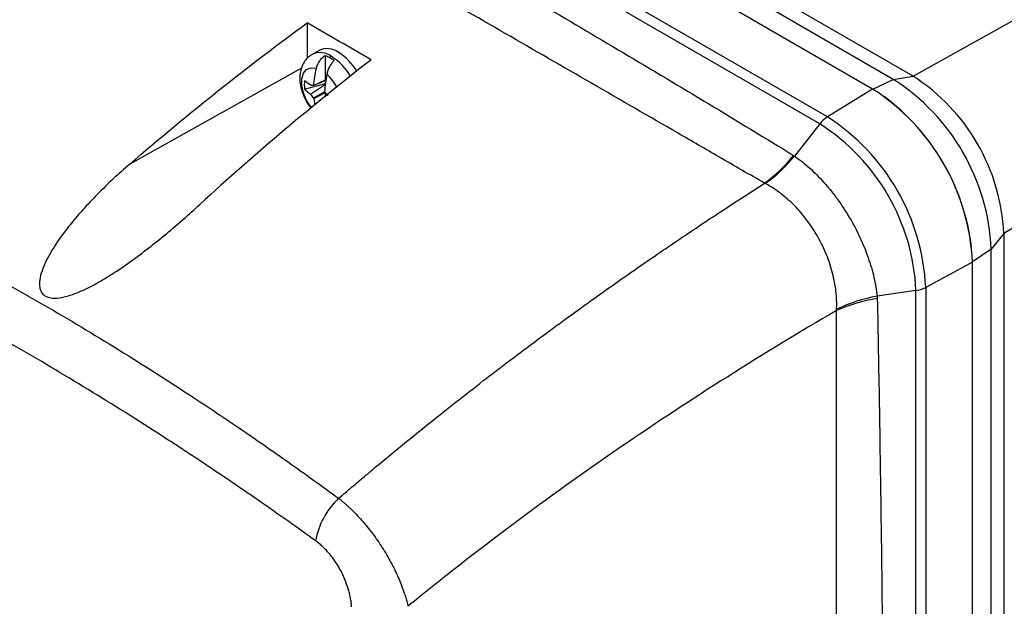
# Model space of a CAD drawing. Header units: millimetres. Extents: x 25 to 1092, y 25 to 838.
# Tile 31 of 46: x 958 to 1047, y 691 to 744. Entities that reach past the tile are written whole.
import ezdxf

# ---------------------------------------------------------------- set-up
doc = ezdxf.new("R2010")
doc.units = ezdxf.units.MM
doc.header["$LTSCALE"] = 4

msp = doc.modelspace()

# ---------------------------------------------------------------- linework, layer by layer
for p, q in [((1037.162, 739.024), (974.583, 775.15)), ((1038.951, 739.305), (976.372, 775.431)), ((1035.28, 738.152), (972.742, 774.255)), ((1031.194, 735.628), (968.655, 771.731)), ((1030.515, 735.004), (967.976, 771.106)), ((1038.951, 739.305), (1064.625, 753.608)), ((984.152, 744.12), (984.152, 740.928)), ((985.22, 741.637), (984.588, 741.272)), ((985.791, 741.194), (985.791, 738.939)), ((983.637, 740.026), (968.109, 731.37)), ((1072.378, 740.179), (1047.153, 725.099)), ((1037.162, 739.024), (1038.951, 739.305)), ((985.806, 738.546), (984.463, 737.653)), ((985.856, 738.93), (984.733, 738.464)), ((985.791, 738.939), (984.74, 738.475)), ((1035.303, 738.139), (1037.162, 739.024)), ((985.729, 737.889), (984.733, 737.315)), ((984.74, 737.298), (985.785, 737.833)), ((985.791, 737.826), (985.791, 737.44)), ((985.796, 737.821), (985.894, 737.523)), ((1035.28, 738.152), (1031.194, 735.628)), ((984.74, 737.298), (984.855, 736.683)), ((1030.515, 735.004), (1028.229, 732.098)), ((1028.142, 732.153), (1028.229, 732.098)), ((1025.571, 729.613), (1025.524, 729.637)), ((1047.153, 725.099), (1046.015, 723.691)), ((1047.153, 725.099), (1047.153, 568.732)), ((1046.015, 723.691), (1044.318, 722.524)), ((1046.015, 567.323), (1046.015, 723.691)), ((1044.318, 722.497), (1040.089, 720.221)), ((1044.318, 566.176), (1044.318, 722.497)), ((1039.209, 719.945), (1035.705, 719.44)), ((1039.209, 563.624), (1039.209, 719.945)), ((1040.089, 720.221), (1040.089, 563.9))]:
    msp.add_line(p, q)
at = {"flags": 128}
msp.add_lwpolyline([(984.557, 736.429), (984.503, 736.497), (984.099, 737.121), (983.809, 737.797), (983.658, 738.467), (983.658, 739.076), (983.809, 739.571), (984.099, 739.913), (984.503, 740.071), (984.987, 740.032)], dxfattribs=at)
for centre, radius, start, end in [((985.952, 740.105), 1.697, 53.1466, 115.54294), ((985.32, 739.741), 1.697, 53.1466, 115.54294), ((983.594, 736.748), 5.144, 29.46755, 57.76078), ((984.248, 737.139), 5.11, 30.69224, 57.81266), ((983.076, 736.36), 4.234, 27.01321, 47.64886), ((1029.346, 724.289), 17.825, 2.60548, 57.39452), ((985.85, 738.516), 1.967, 168.60207, 191.39793), ((1026.795, 722.816), 19.24, 2.60548, 57.39452), ((1024.696, 721.604), 19.643, 2.60548, 57.39452), ((1024.241, 721.338), 20.163, 7.17262, 53.18907), ((1032.638, 733.376), 2.675, 122.66614, 142.52126), ((1020.776, 719.342), 19.333, 2.60548, 57.39452), ((1020.333, 719.086), 18.896, 2.60548, 57.39452), ((1017.007, 741.121), 14.298, 306.56118, 321.1505), ((1017.158, 741.276), 14.381, 305.80432, 320.34101), ((1038.861, 722.598), 2.676, 277.47745, 297.32888), ((1037.814, 705.269), 14.112, 98.55905, 114.22499), ((1038.229, 705.377), 14.288, 100.17435, 115.70252), ((991.689, 696.132), 6.883, 132.9816, 169.98352)]:
    msp.add_arc(centre, radius, start, end)
for points, knots in [([(965.782, 768.153), (971.073, 765.274), (976.338, 762.361), (986.822, 756.476), (992.041, 753.504), (1002.435, 747.504), (1007.61, 744.475), (1017.913, 738.36), (1023.041, 735.273), (1028.142, 732.153)], [0, 0, 0, 0, 0.25, 0.25, 0.5, 0.5, 0.75, 0.75, 1, 1, 1, 1]), ([(963.278, 765.571), (962.962, 765.286), (962.325, 764.712), (961.366, 763.833), (960.393, 762.932), (959.408, 762.009), (958.411, 761.062), (957.401, 760.091), (956.38, 759.096), (954.448, 757.194), (951.509, 754.215), (948.323, 750.844), (945.718, 747.999), (943.186, 745.178), (940.785, 742.421), (938.296, 739.487), (936.57, 737.417), (934.932, 735.413), (933.706, 733.896), (932.966, 732.968), (932.633, 732.551)], [0, 0, 0, 0, 0.029565, 0.059613, 0.090144, 0.121158, 0.152656, 0.184636, 0.217101, 0.250049, 0.369285, 0.500098, 0.560304, 0.625134, 0.750118, 0.799523, 0.875042, 0.924265, 0.965919, 1, 1, 1, 1]), ([(1025.524, 729.637), (1024.146, 730.433), (1021.535, 731.941), (1016.316, 734.952), (1007.266, 740.174), (994.269, 747.673), (981.329, 755.147), (972.37, 760.322), (967.214, 763.299), (964.638, 764.786), (963.278, 765.571)], [0, 0, 0, 0, 0.066, 0.125, 0.25, 0.5, 0.75, 0.875, 0.934, 1, 1, 1, 1]), ([(984.594, 741.276), (984.45, 741.178), (984.173, 740.991), (983.804, 740.523), (983.477, 739.753), (983.453, 738.836), (983.674, 737.881), (983.987, 737.094), (984.356, 736.624), (984.521, 736.413)], [0, 0, 0, 0, 0.10215, 0.195178, 0.344214, 0.573845, 0.695315, 0.863569, 1, 1, 1, 1]), ([(984.987, 740.032), (985.013, 740.143), (985.052, 740.254), (985.152, 740.475), (985.213, 740.583), (985.354, 740.787), (985.434, 740.884), (985.604, 741.055), (985.696, 741.131), (985.791, 741.194)], [0, 0, 0, 0, 0.25, 0.25, 0.5, 0.5, 0.75, 0.75, 1, 1, 1, 1]), ([(987.04, 741.423), (987.04, 741.442), (987.034, 741.461), (987.006, 741.477), (986.986, 741.473), (986.97, 741.464)], [0, 0, 0, 0, 0.5, 0.5, 1, 1, 1, 1]), ([(986.592, 740.732), (986.514, 740.659), (986.439, 740.575), (986.298, 740.386), (986.232, 740.282), (986.116, 740.064), (986.065, 739.949), (985.982, 739.719), (985.95, 739.603), (985.928, 739.489)], [0, 0, 0, 0, 0.25, 0.25, 0.5, 0.5, 0.75, 0.75, 1, 1, 1, 1]), ([(985.818, 738.636), (985.361, 738.514), (984.729, 738.344), (984.097, 738.174), (983.922, 738.127)], [0, 0, 0, 0, 0.72271, 1, 1, 1, 1]), ([(932.633, 732.551), (933.053, 732.372), (933.892, 732.014), (935.148, 731.467), (936.401, 730.914), (937.649, 730.353), (938.893, 729.786), (940.133, 729.212), (941.368, 728.631), (942.599, 728.044), (943.826, 727.451), (945.048, 726.851), (948.141, 725.312), (953.092, 722.738), (959.899, 718.939), (966.698, 714.885), (971.968, 711.539), (975.72, 709.061), (977.953, 707.558), (980.198, 706.017), (982.454, 704.439), (984.723, 702.824), (986.237, 701.721), (986.996, 701.168)], [0, 0, 0, 0, 0.023137, 0.046191, 0.069161, 0.092047, 0.11485, 0.137568, 0.160202, 0.182751, 0.205215, 0.227595, 0.249888, 0.375156, 0.499552, 0.624201, 0.749722, 0.790722, 0.83201, 0.873583, 0.91544, 0.957579, 1, 1, 1, 1]), ([(1028.229, 732.098), (1028.682, 731.784), (1029.133, 731.424), (1030.03, 730.617), (1030.465, 730.178), (1031.1, 729.467), (1031.308, 729.222), (1031.718, 728.712), (1031.921, 728.447), (1032.506, 727.641), (1032.871, 727.084), (1033.55, 725.929), (1033.867, 725.327), (1034.426, 724.128), (1034.671, 723.526), (1034.989, 722.621), (1035.087, 722.317), (1035.262, 721.72), (1035.34, 721.425), (1035.545, 720.554), (1035.645, 719.989), (1035.705, 719.44)], [0, 0, 0, 0, 0.125, 0.125, 0.25, 0.25, 0.3125, 0.3125, 0.375, 0.375, 0.5, 0.5, 0.625, 0.625, 0.75, 0.75, 0.8125, 0.8125, 0.875, 0.875, 1, 1, 1, 1]), ([(968.109, 731.37), (967.093, 730.493), (966.116, 729.588), (964.261, 727.713), (963.382, 726.743), (962.176, 725.22), (961.797, 724.703), (961.1, 723.65), (960.781, 723.114), (960.384, 722.285), (960.265, 722.006), (960.074, 721.447), (959.999, 721.166), (959.943, 720.742), (959.934, 720.601), (959.944, 720.324), (959.964, 720.187), (960.042, 719.928), (960.1, 719.805), (960.272, 719.584), (960.384, 719.491), (960.655, 719.349), (960.812, 719.302), (961.147, 719.253), (961.321, 719.249), (961.858, 719.285), (962.214, 719.364), (962.921, 719.575), (963.262, 719.705), (963.929, 719.99), (964.255, 720.147), (964.897, 720.478), (965.214, 720.653), (965.835, 721.015), (966.138, 721.2), (967.034, 721.769), (967.611, 722.163), (969.302, 723.373), (970.375, 724.217), (972.455, 725.943), (973.461, 726.827), (974.436, 727.718)], [0, 0, 0, 0, 0.125, 0.125, 0.25, 0.25, 0.3125, 0.3125, 0.375, 0.375, 0.40625, 0.40625, 0.4375, 0.4375, 0.453125, 0.453125, 0.46875, 0.46875, 0.484375, 0.484375, 0.5, 0.5, 0.515625, 0.515625, 0.53125, 0.53125, 0.5625, 0.5625, 0.59375, 0.59375, 0.625, 0.625, 0.65625, 0.65625, 0.6875, 0.6875, 0.75, 0.75, 0.875, 0.875, 1, 1, 1, 1]), ([(986.996, 701.168), (987.307, 701.433), (987.982, 702.009), (989.077, 702.934), (990.336, 703.988), (992.184, 705.518), (994.242, 707.194), (997.42, 709.732), (1000.477, 712.111), (1003.687, 714.539), (1006.98, 716.985), (1010.989, 719.881), (1014.911, 722.613), (1017.806, 724.581), (1019.804, 725.918), (1021.753, 727.204), (1023.655, 728.442), (1024.907, 729.242), (1025.524, 729.637)], [0, 0, 0, 0, 0.024854, 0.053971, 0.08735, 0.124989, 0.200551, 0.250002, 0.374993, 0.439799, 0.499986, 0.630766, 0.749976, 0.802455, 0.853697, 0.903701, 0.952468, 1, 1, 1, 1]), ([(1032.033, 718.251), (1032.036, 718.343), (1032.042, 718.523), (1032.042, 718.795), (1032.035, 719.063), (1032.021, 719.327), (1032.001, 719.585), (1031.957, 720.035), (1031.861, 720.673), (1031.675, 721.516), (1031.429, 722.35), (1031.019, 723.466), (1030.362, 724.825), (1029.532, 726.089), (1028.785, 727.012), (1028.193, 727.652), (1027.566, 728.24), (1026.996, 728.703), (1026.483, 729.069), (1026.035, 729.358), (1025.728, 729.527), (1025.571, 729.613)], [0, 0, 0, 0, 0.0222264, 0.0439362, 0.0650958, 0.0856734, 0.1056388, 0.1249638, 0.1889967, 0.2502037, 0.3132162, 0.3746933, 0.4998285, 0.6241672, 0.6861662, 0.7493827, 0.810646, 0.87418, 0.9143091, 0.9563228, 1, 1, 1, 1]), ([(984.911, 697.329), (984.506, 697.62), (983.696, 698.201), (982.48, 699.063), (981.263, 699.919), (980.045, 700.767), (978.826, 701.608), (977.607, 702.442), (976.387, 703.268), (975.166, 704.087), (973.944, 704.898), (972.721, 705.702), (969.665, 707.692), (964.769, 710.777), (958.036, 714.782), (951.306, 718.548), (946.079, 721.289), (942.349, 723.156), (940.111, 724.25), (937.876, 725.317), (935.644, 726.355), (933.414, 727.366), (931.93, 728.017), (931.187, 728.343)], [0, 0, 0, 0, 0.022725, 0.045451, 0.068179, 0.090909, 0.113643, 0.13638, 0.159122, 0.18187, 0.204623, 0.227383, 0.25015, 0.375205, 0.500318, 0.625207, 0.750053, 0.791751, 0.833428, 0.875087, 0.916732, 0.958369, 1, 1, 1, 1]), ([(1035.705, 719.44), (1035.707, 719.404), (1035.711, 719.332), (1035.713, 719.26), (1035.714, 719.223)], [0, 0, 0, 0, 0.499532, 1, 1, 1, 1]), ([(1035.714, 719.223), (1035.744, 717.651), (1035.806, 714.475), (1035.889, 709.663), (1035.967, 704.756), (1036.061, 698.248), (1036.163, 690.097), (1036.294, 677.125), (1036.401, 660.867), (1036.444, 641.386), (1036.401, 621.894), (1036.294, 605.605), (1036.163, 592.595), (1036.04, 582.773), (1035.895, 573.045), (1035.774, 566.533), (1035.714, 563.339)], [0, 0, 0, 0, 0.030349, 0.061299, 0.092849, 0.125, 0.186814, 0.249999, 0.374999, 0.499999, 0.624999, 0.75, 0.813182, 0.875, 0.9387, 1, 1, 1, 1]), ([(1032.024, 718.138), (1025.454, 714.306), (1018.886, 710.167), (1005.915, 701.265), (999.515, 696.501), (993.268, 691.412)], [0, 0, 0, 0, 0.5, 0.5, 1, 1, 1, 1]), ([(1032.024, 562.362), (1032.022, 575.265), (1032.014, 588.18), (1032.006, 614.053), (1032.004, 627.011), (1032.004, 652.973), (1032.006, 665.978), (1032.014, 692.031), (1032.022, 705.079), (1032.024, 718.138)], [0, 0, 0, 0, 0.25, 0.25, 0.5, 0.5, 0.75, 0.75, 1, 1, 1, 1]), ([(1032.024, 718.138), (1032.026, 718.157), (1032.03, 718.195), (1032.032, 718.233), (1032.033, 718.251)], [0, 0, 0, 0, 0.501813, 1, 1, 1, 1]), ([(986.996, 701.168), (987.067, 701.111), (987.209, 700.999), (987.422, 700.822), (987.634, 700.638), (987.844, 700.449), (988.159, 700.154), (988.576, 699.739), (989.086, 699.186), (989.581, 698.602), (990.218, 697.789), (990.963, 696.714), (991.616, 695.599), (992.077, 694.698), (992.387, 694.029), (992.666, 693.354), (992.876, 692.778), (993.037, 692.277), (993.162, 691.85), (993.232, 691.562), (993.268, 691.412)], [0, 0, 0, 0, 0.025187, 0.050329, 0.075407, 0.100405, 0.125304, 0.188038, 0.250816, 0.312876, 0.375414, 0.500626, 0.625061, 0.686468, 0.750156, 0.810729, 0.874989, 0.913368, 0.955113, 1, 1, 1, 1]), ([(988.17, 691.373), (988.164, 691.439), (988.153, 691.57), (988.129, 691.77), (988.099, 691.971), (988.051, 692.243), (987.975, 692.586), (987.823, 693.142), (987.572, 693.843), (987.179, 694.67), (986.783, 695.328), (986.43, 695.821), (986.149, 696.172), (985.855, 696.503), (985.548, 696.808), (985.233, 697.088), (985.018, 697.249), (984.911, 697.329)], [0, 0, 0, 0, 0.031409, 0.062692, 0.093895, 0.125061, 0.187641, 0.249891, 0.37496, 0.499338, 0.624603, 0.68692, 0.749139, 0.811902, 0.874706, 0.937277, 1, 1, 1, 1])]:
    msp.add_open_spline(points, degree=3, knots=knots)
for points in [[(968.109, 731.37), (973.393, 735.931), (978.741, 740.181), (984.152, 744.12)], [(989.928, 740.785), (988.966, 741.344), (987.04, 742.461), (985.115, 743.567), (984.152, 744.12)], [(985.791, 741.194), (985.934, 741.139), (986.068, 741.073), (986.192, 741.001)], [(986.338, 741.099), (986.29, 741.071), (986.241, 741.039), (986.192, 741.001)], [(986.192, 741.001), (986.316, 740.929), (986.45, 740.841), (986.592, 740.732)], [(989.928, 740.785), (984.703, 736.739), (979.538, 732.383), (974.436, 727.718)], [(984.74, 738.475), (984.777, 738.981), (984.859, 739.5), (984.987, 740.032)], [(985.928, 739.489), (985.823, 738.944), (985.754, 738.417), (985.724, 737.907)], [(984.463, 738.485), (984.269, 738.62), (984.088, 738.76), (983.922, 738.905)], [(984.733, 738.464), (984.687, 738.467), (984.595, 738.473), (984.507, 738.481), (984.463, 738.485)], [(984.74, 738.475), (984.737, 738.471), (984.735, 738.468), (984.733, 738.464)], [(983.922, 738.127), (984.088, 737.962), (984.269, 737.805), (984.463, 737.653)], [(984.463, 737.653), (984.507, 737.596), (984.595, 737.482), (984.687, 737.37), (984.733, 737.315)], [(985.729, 737.89), (985.727, 737.895), (985.726, 737.901), (985.724, 737.907)], [(986.04, 737.574), (985.987, 737.626), (985.882, 737.73), (985.78, 737.836), (985.729, 737.89)], [(984.733, 737.315), (984.735, 737.309), (984.737, 737.303), (984.74, 737.298)]]:
    msp.add_open_spline(points, degree=3)

doc.saveas('drawing.dxf')
